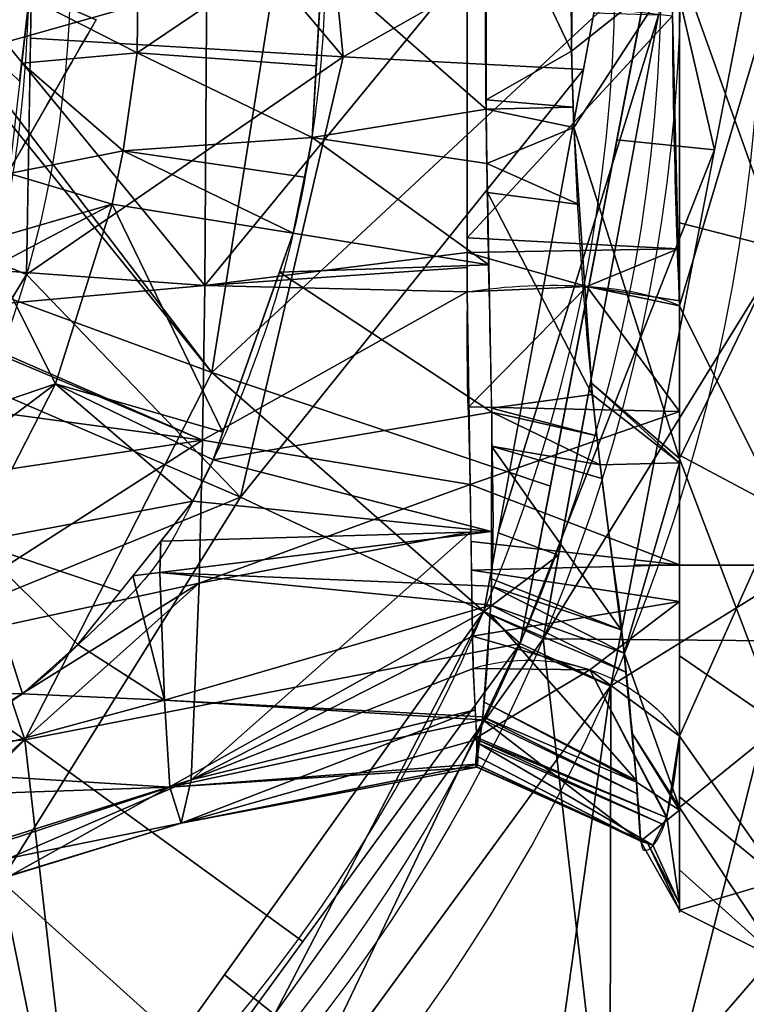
# Model space of a CAD drawing. Header units: millimetres. Extents: x -95 to 95, y -168 to 68.
# Tile 206 of 211: x 31 to 53, y -31 to -2. Entities that reach past the tile are written whole.
import ezdxf

# ---------------------------------------------------------------- set-up
doc = ezdxf.new("R2010")
doc.units = ezdxf.units.MM
doc.layers.add('100', color=7, linetype='Continuous', true_color=0xffffff)

msp = doc.modelspace()

# ---------------------------------------------------------------- linework, layer by layer
at = {"layer": '100', "color": 163, "linetype": 'Continuous'}
msp.add_line((33.712, -1.61, 51.005), (33.712, -1.61, 65.995), dxfattribs=at)
at = {"layer": '100', "color": 163, "linetype": 'Continuous', "extrusion": (0, 0, -1)}
for centre, radius, start, end in [((0, 0, -94), 68, 283.06797, 256.93203), ((0, 0, -81), 65, 283.06797, 256.93203), ((0, 0, -97), 51.024, 286.7388, 253.2612), ((0, 0, -80.215), 50.45, 286.0923, 253.9077), ((0, 0, -100), 32.941, 283.1966, 256.8034)]:
    msp.add_arc(centre, radius, start, end, dxfattribs=at)
at = {"layer": '100', "color": 163, "linetype": 'Continuous'}
for centre, radius, start, end in [((0, 0, 84), 68, 283.06797, 256.93203), ((0, 0, 81), 53.418, 285.9698, 254.0302), ((0, 0, 97.321), 49.087, 286.8231, 253.1769), ((0, 0, 97), 65, 324, 0)]:
    msp.add_arc(centre, radius, start, end, dxfattribs=at)
at = {"layer": '100', "color": 163, "linetype": 'Continuous', "extrusion": (1, 0, 0)}
for start, end in [(324.4392, 215.5511), (248.9299, 291.0586), (215.5511, 248.9299)]:
    msp.add_arc((0, 0, 51), 28.075, start, end, dxfattribs=at)
at = {"layer": '100', "color": 163, "linetype": 'Continuous', "extrusion": (-0.036269, 0.953267, -0.299945)}
msp.add_arc((-46.218, -31.044, -3.613), 5, 67.458, 150.7192, dxfattribs=at)
at = {"layer": '100', "color": 163, "linetype": 'Continuous', "extrusion": (0.04447, 0.516458, -0.855157)}
msp.add_arc((-48.632, -26.986, 4.43), 5, 64.8702, 145.8871, dxfattribs=at)
at = {"layer": '100', "color": 163, "linetype": 'Continuous'}
for points, knots in [([(5.5, 32.166, -3.043), (7.753, 31.911, -2.937), (9.97, 31.497, -2.768), (14.279, 30.317, -2.31), (16.38, 29.53, -2.097), (20.513, 27.882, -1.224), (22.43, 26.942, -0.502), (26.06, 25.064, 1.342), (27.832, 24.232, 2.535), (30.654, 22.245, 5.366), (32.025, 21.283, 6.863), (33.855, 19.527, 9.059), (34.447, 18.906, 9.765), (35.352, 17.918, 10.75), (35.651, 17.573, 11.063), (36.144, 16.778, 11.661), (36.349, 16.341, 11.952), (37.426, 14.205, 13.413), (38.212, 12.422, 14.55), (39.454, 8.572, 16.445), (39.952, 6.48, 17.231), (40.481, 2.13, 18.12), (40.572, -0.162, 18.248), (40.245, -4.579, 17.729), (39.877, -6.763, 17.117), (38.803, -10.79, 15.441), (38.12, -12.637, 14.401), (36.902, -15.259, 12.699), (36.472, -16.118, 12.11), (35.557, -17.77, 10.922), (34.97, -18.45, 10.298), (33.715, -19.631, 8.946), (33.118, -20.195, 8.219), (31.931, -21.313, 6.748), (31.251, -21.796, 6.017), (29.883, -22.783, 4.593), (29.207, -23.29, 3.881), (27.728, -24.217, 2.551), (26.906, -24.636, 1.956), (24.334, -25.968, 0.361), (22.478, -26.943, -0.485), (18.624, -28.682, -1.716), (16.571, -29.466, -1.998), (14.482, -30.179, -2.259)], [0, 0, 0, 0, 0.0625, 0.0625, 0.125, 0.125, 0.1875, 0.1875, 0.25, 0.25, 0.3125, 0.3125, 0.34375, 0.34375, 0.359375, 0.359375, 0.375, 0.375, 0.4375, 0.4375, 0.5, 0.5, 0.5625, 0.5625, 0.625, 0.625, 0.6875, 0.6875, 0.71875, 0.71875, 0.75, 0.75, 0.78125, 0.78125, 0.8125, 0.8125, 0.84375, 0.84375, 0.875, 0.875, 0.9375, 0.9375, 1, 1, 1, 1]), ([(9.591, -31.154, 3.57), (11.528, -30.601, 3.722), (13.387, -29.865, 3.898), (16.941, -28.077, 4.529), (18.626, -27.06, 5.083), (21.579, -24.89, 6.75), (22.834, -23.759, 7.913), (24.316, -22.058, 9.917), (24.719, -21.55, 10.721), (25.552, -20.468, 12.237), (25.96, -19.908, 12.983), (27.18, -18.086, 15.091), (27.982, -16.707, 16.365), (29.452, -13.518, 18.535), (30.029, -11.799, 19.474), (30.715, -9.058, 20.674), (30.918, -8.106, 21.034), (31.262, -6.167, 21.619), (31.407, -5.178, 21.81), (31.706, -2.173, 22.265), (31.797, -0.1, 22.352), (31.57, 3.997, 22.064), (31.32, 6.006, 21.727), (30.571, 9.816, 20.428), (30.09, 11.625, 19.544), (28.844, 14.986, 17.618), (28.055, 16.529, 16.474), (26.458, 19.241, 13.839), (25.624, 20.4, 12.373), (24.357, 21.997, 10.066), (23.912, 22.548, 9.326), (22.817, 23.718, 8.031), (22.217, 24.278, 7.407), (20.223, 25.953, 5.833), (18.621, 27.067, 5.089), (15.169, 29.025, 4.119), (13.308, 29.91, 3.918), (9.472, 31.256, 3.541), (7.507, 31.741, 3.412), (5.5, 32.052, 3.328)], [0, 0, 0, 0, 0.0625, 0.0625, 0.125, 0.125, 0.1875, 0.1875, 0.21875, 0.21875, 0.25, 0.25, 0.3125, 0.3125, 0.375, 0.375, 0.40625, 0.40625, 0.4375, 0.4375, 0.5, 0.5, 0.5625, 0.5625, 0.625, 0.625, 0.6875, 0.6875, 0.75, 0.75, 0.78125, 0.78125, 0.8125, 0.8125, 0.875, 0.875, 0.9375, 0.9375, 1, 1, 1, 1]), ([(51, 22.839, -16.327), (50.887, 24.027, -14.329), (50.742, 24.901, -12.188), (50.372, 25.981, -7.66), (50.161, 26.175, -5.374), (49.908, 26.272, -0.769), (49.848, 26.134, 1.57), (49.819, 25.403, 6.129), (49.764, 24.655, 8.372), (49.572, 22.484, 12.462), (49.439, 21.046, 14.35), (49.038, 17.621, 17.424), (48.72, 15.577, 18.562), (48.046, 9.321, 21.465), (47.777, 4.692, 22.474), (47.773, -2.206, 22.495), (47.832, -4.537, 22.247), (48.076, -9.053, 21.28), (48.254, -11.231, 20.563), (48.589, -14.375, 19.126), (48.712, -15.406, 18.583), (48.977, -17.383, 17.402), (49.123, -18.339, 16.769), (49.434, -20.945, 14.483), (49.564, -22.391, 12.6), (49.76, -24.601, 8.507), (49.819, -25.369, 6.271), (49.847, -26.129, 1.672), (49.904, -26.269, -0.674), (50.155, -26.182, -5.286), (50.365, -25.993, -7.579), (50.737, -24.922, -12.13), (50.887, -24.037, -14.313), (51, -22.842, -16.324)], [0, 0, 0, 0, 0.0625, 0.0625, 0.125, 0.125, 0.1875, 0.1875, 0.25, 0.25, 0.3125, 0.3125, 0.375, 0.375, 0.5, 0.5, 0.5625, 0.5625, 0.625, 0.625, 0.65625, 0.65625, 0.6875, 0.6875, 0.75, 0.75, 0.8125, 0.8125, 0.875, 0.875, 0.9375, 0.9375, 1, 1, 1, 1]), ([(44.886, -20.837, -15.431), (44.92, -21.897, -13.581), (44.965, -22.654, -11.582), (45.042, -23.547, -7.414), (45.007, -23.714, -5.31), (44.979, -23.805, -1.086), (44.935, -23.689, 1.057), (45.027, -23.061, 5.236), (45.176, -22.385, 7.294), (45.339, -20.413, 11.029), (45.401, -19.122, 12.765), (45.494, -16.734, 14.86), (45.479, -15.859, 15.447), (45.449, -14.067, 16.564), (45.43, -13.133, 17.08), (45.371, -10.278, 18.453), (45.326, -8.3, 19.144), (45.26, -4.196, 20.081), (45.242, -2.07, 20.324), (45.243, 4.214, 20.319), (45.333, 8.429, 19.349), (45.431, 13.169, 17.062), (45.449, 14.101, 16.545), (45.481, 15.895, 15.425), (45.484, 16.768, 14.835), (45.408, 19.127, 12.731), (45.338, 20.432, 11), (45.175, 22.398, 7.263), (45.03, 23.066, 5.214), (44.93, 23.691, 1.029), (44.98, 23.805, -1.109), (45.006, 23.713, -5.33), (45.042, 23.543, -7.446), (44.963, 22.645, -11.612), (44.919, 21.896, -13.582), (44.886, 20.834, -15.435)], [0, 0, 0, 0, 0.0625, 0.0625, 0.125, 0.125, 0.1875, 0.1875, 0.25, 0.25, 0.3125, 0.3125, 0.34375, 0.34375, 0.375, 0.375, 0.4375, 0.4375, 0.5, 0.5, 0.625, 0.625, 0.65625, 0.65625, 0.6875, 0.6875, 0.75, 0.75, 0.8125, 0.8125, 0.875, 0.875, 0.9375, 0.9375, 1, 1, 1, 1]), ([(51, -10.093, -26.198), (50.864, -6.796, -27.215), (50.787, -3.388, -27.712), (50.788, 3.479, -27.703), (50.865, 6.827, -27.205), (51, 10.088, -26.2)], [0, 0, 0, 0, 0.5, 0.5, 1, 1, 1, 1]), ([(44.701, 9.676, -24.127), (44.706, 6.532, -25.06), (44.707, 3.312, -25.522), (44.708, -3.275, -25.525), (44.707, -6.528, -25.062), (44.702, -9.681, -24.125)], [0, 0, 0, 0, 0.5, 0.5, 1, 1, 1, 1]), ([(44.702, -9.681, -24.125), (44.7, -10.845, -23.78), (44.687, -11.992, -23.398), (44.766, -14.16, -22.363), (44.791, -15.18, -21.676), (44.83, -18.037, -19.416), (44.848, -19.621, -17.552), (44.886, -20.837, -15.431)], [0, 0, 0, 0, 0.25, 0.25, 0.5, 0.5, 1, 1, 1, 1])]:
    msp.add_open_spline(points, degree=3, knots=knots, dxfattribs=at)
for points in [[(25.981, -15, 50), (28.558, -10.537, 50), (31.135, -6.073, 50.372), (33.712, -1.61, 51.005)], [(33.712, -1.61, 65.995), (31.135, -6.073, 66.628), (28.558, -10.537, 67), (25.981, -15, 67)]]:
    msp.add_open_spline(points, degree=3, dxfattribs=at)
for points in [[(41.035, -2.712, 99.326), (39.728, 10.627, 99.326), (31.938, 8.07, 100)], [(39.728, 10.627, 99.326), (41.035, -2.712, 99.326), (49.053, 1.829, 97.321)], [(18.588, 8.644, 100), (20.031, -4.36, 100), (31.642, -9.161, 100), (31.938, 8.07, 100)], [(54, -8.398, 28.6), (54, 8.398, 28.6), (51, 0.002, 28.075)], [(31.938, 8.07, 100), (31.762, -2.153, 100), (41.035, -2.712, 99.326)], [(47.799, -2.543, 22.386), (47.867, 2.97, 22.112), (45.259, 2.825, 20.087)], [(45.259, 2.825, 20.087), (45.265, -3.982, 19.997), (47.799, -2.543, 22.386)], [(31.725, -0.953, 22.26), (34.928, -2.597, 17.813), (34.974, 2.093, 17.87)], [(40.476, 1.163, 18.096), (34.974, 2.093, 17.87), (34.928, -2.597, 17.813)], [(41.035, -2.712, 99.326), (48.15, -3.084, 97.321), (49.053, 1.829, 97.321)], [(50.99, 1.861, 97), (46.959, -19.959, 97), (57.318, -3.182, 97), (56, 0, 97)], [(52.035, -5.472, 81), (49.14, -5.168, 80.215), (50.427, 1.534, 80.215)], [(54.723, -17.781, 81), (49.656, -17.781, 81), (53.395, 1.562, 81)], [(50.427, 1.534, 80.215), (53.395, 1.562, 81), (52.035, -5.472, 81)], [(34.928, -2.597, 17.813), (40.234, -2.977, 17.701), (40.476, 1.163, 18.096)], [(33.712, -1.61, 51.005), (25.981, -15, 50), (30, 0, 50)], [(30, 0, 67), (25.981, -15, 67), (33.712, -1.61, 65.995)], [(31.443, -3.436, 21.831), (31.725, -0.953, 22.26), (27.876, 0, 29.83)], [(39.054, 0, 74.637), (37.143, -12.068, 74.637), (29.897, -2.594, 71.379)], [(29.897, -2.594, 71.379), (30.453, -0.784, 71.52), (39.054, 0, 74.637)], [(29.933, -0.966, -32.279), (36.987, 0, -29.304), (36.928, -9.493, -28.547)], [(36.928, -9.493, -28.547), (36.987, 0, -29.304), (44.707, 0, -25.523)], [(44.707, 0, -25.523), (44.703, -8.514, -24.449), (36.928, -9.493, -28.547)], [(50.144, 0.059, 80.215), (47.17, -15.434, 80.215), (37.143, -12.068, 74.637)], [(37.143, -12.068, 74.637), (39.054, 0, 74.637), (50.144, 0.059, 80.215)], [(40.409, 0.008, 17.986), (40.11, -5.102, 17.498), (45.265, -4.258, 19.993)], [(45.265, -4.258, 19.993), (45.261, 0.004, 20.049), (40.409, 0.008, 17.986)], [(51, 0.002, 28.075), (47.799, -2.543, 22.386), (47.863, -4.806, 22.126)], [(51, 0.002, 28.075), (47.83, -0.014, 22.261), (47.799, -2.543, 22.386)], [(51, -14.621, 23.967), (51, 0.002, 28.075), (47.863, -4.806, 22.126)], [(51, 0.002, 28.075), (51, -7.627, 25.932), (54, -8.398, 28.6)], [(54, 0, -29.807), (54, -16.115, -25.075), (51, -10.093, -26.198)], [(51, -10.093, -26.198), (51, -0.003, -28.075), (54, 0, -29.807)], [(50.994, -9.942, -26.244), (50.792, -1.492, -27.675), (51, -0.003, -28.075)], [(51, -0.003, -28.075), (51, -10.093, -26.198), (50.994, -9.942, -26.244)], [(44.703, -8.076, -24.504), (44.707, -0.807, -25.421), (50.792, -1.492, -27.675)], [(36.928, -9.493, -28.547), (28.611, -8.889, -32.492), (29.933, -0.966, -32.279)], [(31.725, -0.953, 22.26), (31.505, -2.899, 21.924), (34.928, -2.597, 17.813)], [(50.374, -1.477, 97), (48.455, -1.421, 97.321), (45.624, -16.822, 97.321)], [(25.981, -15, 50), (33.712, -1.61, 51.005), (33.712, -1.61, 65.995), (25.981, -15, 67)], [(50.792, -1.492, -27.675), (50.957, -8.397, -26.506), (44.703, -8.076, -24.504)], [(45.624, -16.822, 97.321), (47.416, -17.484, 97), (50.374, -1.477, 97)], [(41.035, -2.712, 99.326), (31.762, -2.153, 100), (31.642, -9.161, 100)], [(29.725, -2.914, 71.335), (29.897, -2.594, 71.379), (37.143, -12.068, 74.637)], [(34.507, -5.497, 17.269), (34.928, -2.597, 17.813), (31.505, -2.899, 21.924)], [(34.928, -2.597, 17.813), (34.507, -5.497, 17.269), (40.11, -5.102, 17.498)], [(40.11, -5.102, 17.498), (40.234, -2.977, 17.701), (34.928, -2.597, 17.813)], [(45.265, -3.982, 19.997), (47.846, -4.203, 22.195), (47.799, -2.543, 22.386)], [(37.143, -12.068, 74.637), (26.661, -8.222, 71.335), (29.725, -2.914, 71.335)], [(31.505, -2.899, 21.924), (31.134, -6.165, 21.359), (34.507, -5.497, 17.269)], [(31.642, -9.161, 100), (37.984, -15.762, 99.326), (41.035, -2.712, 99.326)], [(48.15, -3.084, 97.321), (41.035, -2.712, 99.326), (37.984, -15.762, 99.326)], [(37.984, -15.762, 99.326), (45.195, -19.155, 97.321), (48.15, -3.084, 97.321)], [(61.819, -20.086, 97), (60.5, -4.5, 97), (57.318, -3.182, 97), (46.959, -19.959, 97)], [(47.846, -4.203, 22.195), (45.265, -3.982, 19.997), (45.265, -4.258, 19.993)], [(22.685, -23.885, 100), (31.642, -9.161, 100), (20.031, -4.36, 100), (13.313, -15.588, 100)], [(40.11, -5.102, 17.498), (45.287, -5.876, 19.695), (45.265, -4.258, 19.993)], [(47.863, -4.806, 22.126), (47.846, -4.203, 22.195), (45.265, -4.258, 19.993)], [(47.863, -4.806, 22.126), (45.265, -4.258, 19.993), (45.287, -5.876, 19.695)], [(45.287, -5.876, 19.695), (48.022, -7.085, 21.478), (47.863, -4.806, 22.126)], [(47.863, -4.806, 22.126), (48.391, -12.383, 19.971), (51, -14.621, 23.967)], [(34.507, -5.497, 17.269), (39.88, -6.275, 17.132), (40.11, -5.102, 17.498)], [(40.11, -5.102, 17.498), (39.552, -7.94, 16.611), (45.346, -8.873, 18.598)], [(45.346, -8.873, 18.598), (45.287, -5.876, 19.695), (40.11, -5.102, 17.498)], [(46.275, -20.096, 80.215), (49.14, -5.168, 80.215), (52.035, -5.472, 81)], [(34.18, -7.082, 16.788), (34.507, -5.497, 17.269), (31.134, -6.165, 21.359)], [(34.507, -5.497, 17.269), (34.18, -7.082, 16.788), (39.552, -7.94, 16.611)], [(39.552, -7.94, 16.611), (39.88, -6.275, 17.132), (34.507, -5.497, 17.269)], [(52.035, -5.472, 81), (48.965, -21.351, 81), (46.275, -20.096, 80.215)], [(45.287, -5.876, 19.695), (45.304, -6.727, 19.383), (48.022, -7.085, 21.478)], [(31.134, -6.165, 21.359), (30.922, -8.031, 21.036), (34.18, -7.082, 16.788)], [(45.304, -6.727, 19.383), (45.43, -13.129, 17.041), (48.414, -12.719, 19.875)], [(48.414, -12.719, 19.875), (48.022, -7.085, 21.478), (45.304, -6.727, 19.383)], [(32.508, -12.406, 14.33), (34.18, -7.082, 16.788), (30.74, -8.896, 20.718)], [(34.18, -7.082, 16.788), (30.922, -8.031, 21.036), (30.74, -8.896, 20.718)], [(34.18, -7.082, 16.788), (32.508, -12.406, 14.33), (37.469, -13.838, 13.518)], [(37.469, -13.838, 13.518), (39.552, -7.94, 16.611), (34.18, -7.082, 16.788)], [(54, -8.398, 28.6), (51, -7.627, 25.932), (51, -14.621, 23.967)], [(39.552, -7.94, 16.611), (39.144, -9.095, 16.006), (45.346, -8.873, 18.598)], [(44.703, -8.514, -24.449), (44.703, -8.076, -24.504), (50.957, -8.397, -26.506)], [(31.596, -22.956, 74.637), (21.995, -16.304, 71.335), (26.661, -8.222, 71.335)], [(26.661, -8.222, 71.335), (37.143, -12.068, 74.637), (31.596, -22.956, 74.637)], [(44.703, -8.514, -24.449), (50.957, -8.397, -26.506), (48.25, -9.514, -24.023)], [(48.25, -9.514, -24.023), (50.957, -8.397, -26.506), (50.994, -9.942, -26.244)], [(54, -22.527, 19.519), (54, -8.398, 28.6), (51, -14.621, 23.967)], [(44.703, -8.514, -24.449), (44.703, -8.958, -24.326), (36.928, -9.493, -28.547)], [(48.25, -9.514, -24.023), (44.702, -9.681, -24.125), (44.703, -8.514, -24.449)], [(36.928, -9.493, -28.547), (28.157, -10.282, -32.573), (28.611, -8.889, -32.492)], [(30.74, -8.896, 20.718), (29.216, -13.515, 18.266), (32.508, -12.406, 14.33)], [(36.928, -9.493, -28.547), (44.703, -8.958, -24.326), (44.702, -9.681, -24.125)], [(45.432, -13.244, 16.999), (45.346, -8.873, 18.598), (39.144, -9.095, 16.006)], [(31.642, -9.161, 100), (29.775, -12.23, 100), (37.984, -15.762, 99.326)], [(39.144, -9.095, 16.006), (37.179, -14.658, 13.088), (45.432, -13.244, 16.999)], [(28.157, -10.282, -32.573), (36.928, -9.493, -28.547), (36.859, -14.076, -27.592)], [(36.859, -14.076, -27.592), (36.928, -9.493, -28.547), (44.702, -9.681, -24.125)], [(44.758, -13.085, -22.549), (44.702, -9.681, -24.125), (48.25, -9.514, -24.023)], [(48.25, -9.514, -24.023), (51, -13.228, -23.77), (44.758, -13.085, -22.549)], [(50.994, -9.942, -26.244), (51, -10.093, -26.198), (48.25, -9.514, -24.023)], [(48.25, -9.514, -24.023), (51, -10.093, -26.198), (51, -13.228, -23.77)], [(44.702, -9.681, -24.125), (44.795, -15.387, -21.484), (36.859, -14.076, -27.592)], [(54, -16.115, -25.075), (51, -14.521, -22.769), (51, -10.093, -26.198)], [(26.983, -12.735, -32.801), (28.121, -10.392, -32.58), (36.859, -14.076, -27.592)], [(36.859, -14.076, -27.592), (28.121, -10.392, -32.58), (28.157, -10.282, -32.573)], [(37.984, -15.762, 99.326), (29.775, -12.23, 100), (24.196, -21.401, 100)], [(31.596, -22.956, 74.637), (37.143, -12.068, 74.637), (46.275, -20.096, 80.215)], [(37.143, -12.068, 74.637), (47.17, -15.434, 80.215), (46.275, -20.096, 80.215)], [(30.094, -17.094, 11.07), (32.508, -12.406, 14.33), (28.621, -15.319, 17.308)], [(32.508, -12.406, 14.33), (29.216, -13.515, 18.266), (28.621, -15.319, 17.308)], [(36.576, -15.882, 12.262), (32.508, -12.406, 14.33), (30.094, -17.094, 11.07)], [(36.576, -15.882, 12.262), (37.179, -14.658, 13.088), (32.508, -12.406, 14.33)], [(37.179, -14.658, 13.088), (37.469, -13.838, 13.518), (32.508, -12.406, 14.33)], [(48.391, -12.383, 19.971), (51, -14.742, 23.837), (51, -14.621, 23.967)], [(51, -14.742, 23.837), (48.391, -12.383, 19.971), (48.414, -12.719, 19.875)], [(36.859, -14.076, -27.592), (26.953, -15.557, -32.647), (26.983, -12.735, -32.801)], [(45.43, -13.129, 17.041), (48.549, -13.944, 19.291), (48.414, -12.719, 19.875)], [(48.414, -12.719, 19.875), (48.644, -14.808, 18.88), (51, -14.742, 23.837)], [(44.795, -15.387, -21.484), (44.758, -13.085, -22.549), (51, -13.228, -23.77)], [(48.549, -13.944, 19.291), (45.43, -13.129, 17.041), (45.432, -13.244, 16.999)], [(37.179, -14.658, 13.088), (45.426, -16.782, 14.476), (45.432, -13.244, 16.999)], [(51, -13.228, -23.77), (51, -17.769, -20.253), (44.795, -15.387, -21.484)], [(45.432, -13.244, 16.999), (45.43, -14.254, 16.279), (48.644, -14.808, 18.88)], [(48.644, -14.808, 18.88), (48.549, -13.944, 19.291), (45.432, -13.244, 16.999)], [(26.911, -20.448, -30.973), (26.953, -15.557, -32.647), (36.859, -14.076, -27.592)], [(36.859, -14.076, -27.592), (36.766, -18.315, -25.316), (26.911, -20.448, -30.973)], [(44.795, -15.387, -21.484), (36.766, -18.315, -25.316), (36.859, -14.076, -27.592)], [(45.43, -14.254, 16.279), (45.424, -18.182, 13.477), (49.268, -19.694, 15.361)], [(49.268, -19.694, 15.361), (48.695, -15.205, 18.594), (45.43, -14.254, 16.279)], [(45.43, -14.254, 16.279), (48.695, -15.205, 18.594), (48.644, -14.808, 18.88)], [(51, -22.842, -16.324), (51, -14.521, -22.769), (54, -16.115, -25.075)], [(37.179, -14.658, 13.088), (36.576, -15.882, 12.262), (45.426, -16.782, 14.476)], [(51, -14.742, 23.837), (48.644, -14.808, 18.88), (49.356, -20.382, 14.865)], [(49.356, -20.382, 14.865), (51, -24.964, 12.845), (51, -14.742, 23.837)], [(51, -14.621, 23.967), (51, -20.464, 17.684), (54, -22.527, 19.519)], [(44.795, -15.387, -21.484), (44.816, -16.789, -20.065), (36.766, -18.315, -25.316)], [(51, -17.769, -20.253), (44.821, -17.075, -19.775), (44.795, -15.387, -21.484)], [(24.196, -21.401, 100), (30.899, -27.138, 99.326), (37.984, -15.762, 99.326)], [(30.094, -17.094, 11.07), (34.427, -18.559, 9.756), (36.576, -15.882, 12.262)], [(45.195, -19.155, 97.321), (37.984, -15.762, 99.326), (30.899, -27.138, 99.326)], [(45.426, -16.782, 14.476), (36.576, -15.882, 12.262), (35.629, -17.062, 11.157)], [(17.482, -24.121, 71.335), (21.995, -16.304, 71.335), (31.596, -22.956, 74.637)], [(54, -16.115, -25.075), (54, -27.113, -12.382), (51, -22.842, -16.324)], [(45.424, -18.397, 13.324), (45.426, -16.782, 14.476), (35.594, -17.994, 10.824)], [(35.629, -17.062, 11.157), (35.594, -17.994, 10.824), (45.426, -16.782, 14.476)], [(36.524, -24.141, -17.323), (36.766, -18.315, -25.316), (44.816, -16.789, -20.065)], [(44.816, -16.789, -20.065), (44.863, -19.879, -16.939), (36.524, -24.141, -17.323)], [(47.416, -17.484, 97), (45.624, -16.822, 97.321), (45.195, -19.155, 97.321)], [(30.094, -17.094, 11.07), (26.45, -21.531, 6.336), (31.528, -21.593, 6.321)], [(31.528, -21.593, 6.321), (33.164, -20.132, 8.282), (30.094, -17.094, 11.07)], [(33.164, -20.132, 8.282), (34.427, -18.559, 9.756), (30.094, -17.094, 11.07)], [(34.799, -18.095, 10.19), (35.594, -17.994, 10.824), (35.629, -17.062, 11.157)], [(44.833, -17.928, -18.913), (44.821, -17.075, -19.775), (51, -17.769, -20.253)], [(45.195, -19.155, 97.321), (46.959, -19.959, 97), (47.416, -17.484, 97)], [(51, -17.769, -20.253), (51, -18.85, -19.416), (44.833, -17.928, -18.913)], [(54.723, -17.781, 81), (50.675, -33.832, 81), (48.946, -33.116, 81), (48.965, -21.351, 81)], [(48.965, -21.351, 81), (49.656, -17.781, 81), (54.723, -17.781, 81)], [(54.723, -17.781, 81), (54.723, -35.001, 81), (51.391, -35.561, 81), (50.675, -33.832, 81)], [(35.74, -21.78, 7.77), (35.594, -17.994, 10.824), (34.799, -18.095, 10.19)], [(35.594, -17.994, 10.824), (45.405, -18.959, 12.711), (45.424, -18.397, 13.324)], [(45.405, -18.959, 12.711), (35.594, -17.994, 10.824), (35.74, -21.78, 7.77)], [(44.863, -19.879, -16.939), (44.833, -17.928, -18.913), (51, -18.85, -19.416)], [(36.766, -18.315, -25.316), (36.524, -24.141, -17.323), (26.823, -27.197, -23.147)], [(26.823, -27.197, -23.147), (26.866, -24.484, -27.662), (36.766, -18.315, -25.316)], [(26.866, -24.484, -27.662), (26.911, -20.448, -30.973), (36.766, -18.315, -25.316)], [(34.799, -18.095, 10.19), (33.164, -20.132, 8.282), (35.74, -21.78, 7.77)], [(49.268, -19.694, 15.361), (45.424, -18.182, 13.477), (45.424, -18.397, 13.324)], [(49.356, -20.382, 14.865), (45.424, -18.397, 13.324), (45.405, -18.959, 12.711)], [(45.424, -18.397, 13.324), (49.356, -20.382, 14.865), (49.268, -19.694, 15.361)], [(35.74, -21.78, 7.77), (45.174, -22.273, 7.262), (45.405, -18.959, 12.711)], [(44.863, -19.879, -16.939), (51, -18.85, -19.416), (48.345, -20.882, -15.278)], [(45.405, -18.959, 12.711), (45.386, -19.235, 12.257), (49.41, -20.945, 14.017)], [(45.405, -18.959, 12.711), (49.41, -20.945, 14.017), (49.356, -20.382, 14.865)], [(51, -18.85, -19.416), (51, -22.842, -16.324), (48.345, -20.882, -15.278)], [(30.899, -27.138, 99.326), (36.129, -31.856, 97.321), (45.195, -19.155, 97.321)], [(45.195, -19.155, 97.321), (37.513, -29.918, 97.321), (38.991, -31.095, 97)], [(38.991, -31.095, 97), (46.959, -19.959, 97), (45.195, -19.155, 97.321)], [(45.386, -19.235, 12.257), (45.204, -21.841, 7.972), (49.719, -24.161, 9.172)], [(49.719, -24.161, 9.172), (49.41, -20.945, 14.017), (45.386, -19.235, 12.257)], [(33.164, -20.132, 8.282), (31.528, -21.593, 6.321), (35.74, -21.78, 7.77)], [(46.275, -20.096, 80.215), (39.832, -28.937, 80.215), (31.596, -22.956, 74.637)], [(46.959, -19.959, 97), (34.047, -38.004, 97), (45.305, -32.916, 97), (48.242, -31.116, 97)], [(36.524, -24.141, -17.323), (44.863, -19.879, -16.939), (44.886, -20.837, -15.431)], [(48.345, -20.882, -15.278), (44.886, -20.837, -15.431), (44.863, -19.879, -16.939)], [(48.955, -21.365, 81), (46.223, -20.168, 80.215), (46.275, -20.096, 80.215)], [(46.275, -20.096, 80.215), (48.965, -21.351, 81), (48.955, -21.365, 81)], [(46.959, -19.959, 97), (48.242, -31.116, 97), (51.591, -31.92, 97), (61.819, -20.086, 97)], [(61.819, -20.086, 97), (51.591, -31.92, 97), (53.39, -34.857, 97)], [(53.39, -34.857, 97), (52.586, -38.206, 97), (61.819, -20.086, 97)], [(39.398, -34.434, 81), (37.216, -32.528, 80.215), (46.223, -20.168, 80.215)], [(46.223, -20.168, 80.215), (48.955, -21.365, 81), (39.398, -34.434, 81)], [(51, -24.964, 12.845), (49.356, -20.382, 14.865), (49.583, -22.749, 11.298)], [(54, -22.527, 19.519), (51, -20.464, 17.684), (51, -24.964, 12.845)], [(44.886, -20.837, -15.431), (44.946, -22.064, -12.374), (36.524, -24.141, -17.323)], [(44.987, -22.888, -10.322), (44.886, -20.837, -15.431), (48.345, -20.882, -15.278)], [(48.345, -20.882, -15.278), (50.61, -25.26, -10.587), (44.987, -22.888, -10.322)], [(48.345, -20.882, -15.278), (51, -22.842, -16.324), (50.619, -25.24, -10.703)], [(50.619, -25.24, -10.703), (50.61, -25.26, -10.587), (48.345, -20.882, -15.278)], [(26.45, -21.531, 6.336), (29.895, -22.646, 4.831), (31.528, -21.593, 6.321)], [(31.528, -21.593, 6.321), (27.999, -23.869, 3.101), (35.74, -21.78, 7.77)], [(47.216, -33.832, 81), (46.5, -35.561, 81), (35.19, -40.189, 81), (48.965, -21.351, 81)], [(48.965, -21.351, 81), (48.946, -33.116, 81), (47.216, -33.832, 81)], [(35.898, -24.362, 3.3), (35.74, -21.78, 7.77), (27.999, -23.869, 3.101)], [(35.74, -21.78, 7.77), (35.898, -24.362, 3.3), (45.162, -22.358, 6.835)], [(45.162, -22.358, 6.835), (45.174, -22.273, 7.262), (35.74, -21.78, 7.77)], [(49.724, -24.214, 9.091), (45.204, -21.841, 7.972), (45.174, -22.273, 7.262)], [(49.724, -24.214, 9.091), (49.719, -24.161, 9.172), (45.204, -21.841, 7.972)], [(36.225, -25.429, -7.12), (36.524, -24.141, -17.323), (44.946, -22.064, -12.374)], [(44.946, -22.064, -12.374), (44.989, -22.941, -10.191), (36.225, -25.429, -7.12)], [(44.975, -23.678, 0.273), (45.162, -22.358, 6.835), (35.898, -24.362, 3.3)], [(45.163, -22.352, 6.868), (45.008, -23.448, 1.417), (49.845, -25.96, 2.443)], [(45.174, -22.273, 7.262), (45.163, -22.352, 6.868), (49.747, -24.552, 7.807)], [(49.845, -25.96, 2.443), (49.747, -24.552, 7.807), (45.163, -22.352, 6.868)], [(45.174, -22.273, 7.262), (49.747, -24.552, 7.807), (49.724, -24.214, 9.091)], [(49.583, -22.749, 11.298), (51, -25.035, 12.496), (51, -24.964, 12.845)], [(51, -25.035, 12.496), (49.583, -22.749, 11.298), (49.724, -24.214, 9.091)], [(54, -29.504, 4.242), (54, -22.527, 19.519), (51, -24.964, 12.845)], [(31.596, -22.956, 74.637), (22.956, -31.596, 74.637), (17.482, -24.121, 71.335)], [(33.303, -37.896, 80.215), (22.956, -31.596, 74.637), (31.596, -22.956, 74.637)], [(31.596, -22.956, 74.637), (39.832, -28.937, 80.215), (33.303, -37.896, 80.215)], [(44.989, -22.941, -10.191), (44.987, -23.689, -2.902), (36.225, -25.429, -7.12)], [(44.989, -22.941, -10.191), (44.987, -22.888, -10.322), (50.61, -25.26, -10.587)], [(44.987, -23.752, -2.289), (44.989, -23.036, -9.266), (50.212, -26.079, -5.769)], [(44.989, -22.941, -10.191), (50.61, -25.26, -10.587), (50.511, -25.464, -9.388)], [(50.511, -25.464, -9.388), (44.989, -23.036, -9.266), (44.989, -22.941, -10.191)], [(44.989, -23.036, -9.266), (50.511, -25.464, -9.388), (50.212, -26.079, -5.769)], [(50.619, -25.24, -10.703), (51, -22.842, -16.324), (51, -27.819, -2.54)], [(54, -27.113, -12.382), (51, -24.642, -11.339), (51, -22.842, -16.324)], [(49.876, -25.97, 1.759), (45.008, -23.448, 1.417), (44.975, -23.678, 0.273)], [(45.008, -23.448, 1.417), (49.876, -25.97, 1.759), (49.845, -25.96, 2.443)], [(35.898, -24.362, 3.3), (27.999, -23.869, 3.101), (26.742, -24.679, 1.956)], [(44.987, -23.768, -2.131), (44.975, -23.678, 0.273), (35.898, -24.362, 3.3)], [(35.898, -24.362, 3.3), (36.225, -25.429, -7.12), (44.987, -23.768, -2.131)], [(36.225, -25.429, -7.12), (44.987, -23.689, -2.902), (44.987, -23.768, -2.131)], [(50.047, -26.026, -2.079), (49.876, -25.97, 1.759), (44.975, -23.678, 0.273)], [(44.975, -23.678, 0.273), (44.987, -23.768, -2.131), (50.047, -26.026, -2.079)], [(44.987, -23.768, -2.131), (44.987, -23.752, -2.289), (50.047, -26.026, -2.079)], [(50.212, -26.079, -5.769), (50.047, -26.026, -2.079), (44.987, -23.752, -2.289)], [(36.524, -24.141, -17.323), (36.225, -25.429, -7.12), (26.762, -28.342, -12.592)], [(26.762, -28.342, -12.592), (26.823, -27.197, -23.147), (36.524, -24.141, -17.323)], [(51, -25.035, 12.496), (49.724, -24.214, 9.091), (49.845, -25.96, 2.443)], [(26.742, -24.679, 1.956), (26.752, -27.351, -1.93), (35.898, -24.362, 3.3)], [(36.225, -25.429, -7.12), (35.898, -24.362, 3.3), (26.752, -27.351, -1.93)], [(51, -28.001, -2.038), (51, -24.642, -11.339), (54, -27.113, -12.382)], [(49.845, -25.96, 2.443), (51, -28.001, -2.038), (51, -25.035, 12.496)], [(51, -24.964, 12.845), (51, -26.811, 3.796), (54, -29.504, 4.242)], [(51, -27.819, -2.54), (50.212, -26.079, -5.769), (50.619, -25.24, -10.703)], [(26.752, -27.351, -1.93), (26.751, -28.316, -7.199), (36.225, -25.429, -7.12)], [(26.751, -28.316, -7.199), (26.762, -28.342, -12.592), (36.225, -25.429, -7.12)], [(51, -28.001, -2.038), (49.845, -25.96, 2.443), (50.063, -26.031, -2.445)], [(50.063, -26.031, -2.445), (51, -27.819, -2.54), (51, -28.001, -2.038)], [(51, -27.819, -2.54), (50.063, -26.031, -2.445), (50.212, -26.079, -5.769)], [(54, -29.504, 4.242), (51, -26.811, 3.796), (51, -28.001, -2.038)], [(32.799, -36.52, 97.321), (30.899, -27.138, 99.326), (20.532, -35.632, 99.326)], [(32.799, -36.52, 97.321), (36.129, -31.856, 97.321), (30.899, -27.138, 99.326)], [(54, -27.113, -12.382), (54, -29.504, 4.242), (51, -28.001, -2.038)], [(38.991, -31.095, 97), (37.513, -29.918, 97.321), (32.799, -36.52, 97.321)]]:
    msp.add_3dface(points, dxfattribs=at)

doc.saveas('drawing.dxf')
